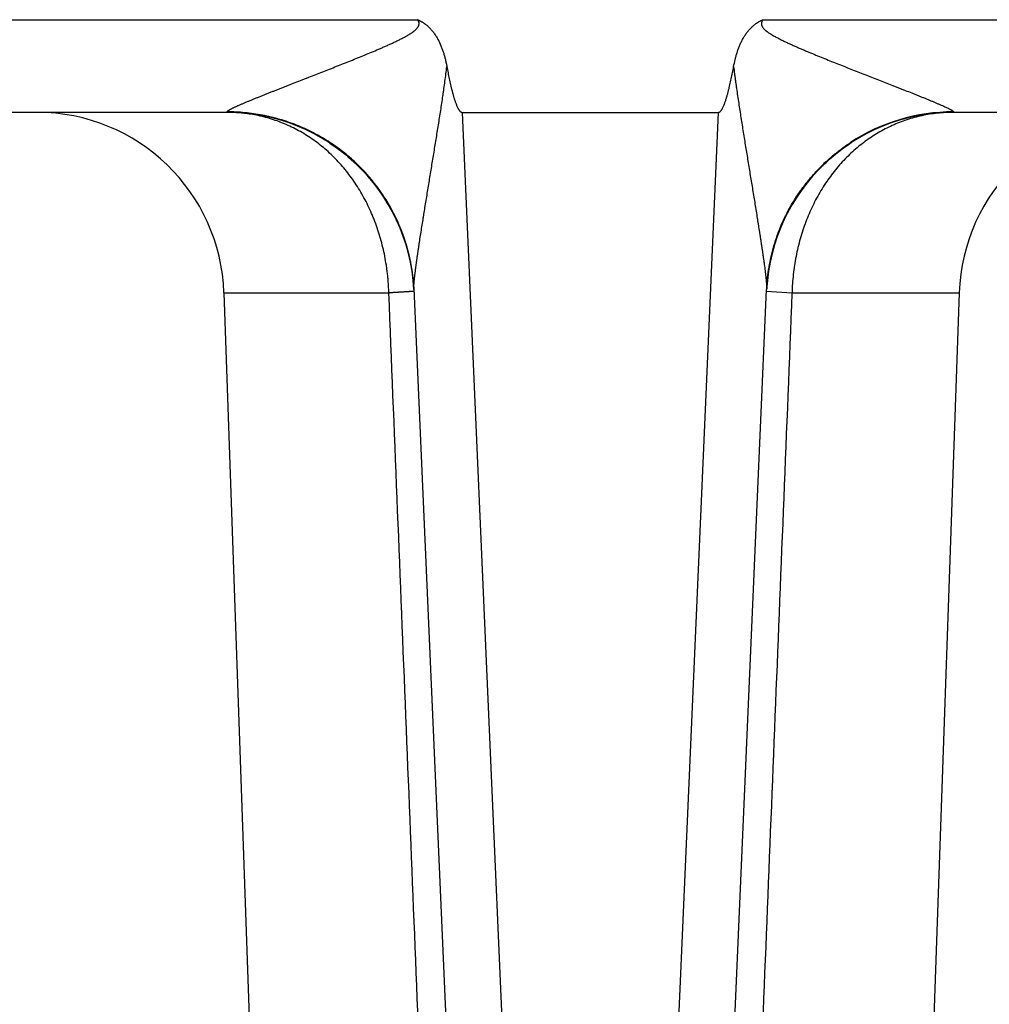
# Model space of a CAD drawing. Header units: inches. Extents: x 0 to 34, y 0 to 22.
# Tile 188 of 224: x 19.721 to 20.24, y 9.567 to 10.094. Entities that reach past the tile are written whole.
import ezdxf

# ---------------------------------------------------------------- set-up
doc = ezdxf.new("R2010")
doc.units = ezdxf.units.IN
doc.header["$LTSCALE"] = 1.87
doc.header["$MEASUREMENT"] = 0
doc.layers.get('0').update_dxf_attribs({"linetype": 'CONTINUOUS'})

msp = doc.modelspace()

# ---------------------------------------------------------------- linework, layer by layer
at = {"color": 7, "linetype": 'CONTINUOUS'}
for p, q in [((19.6081818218, 10.094029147), (19.9338259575, 10.094029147)), ((20.1185560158, 10.094029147), (20.9545743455, 10.094029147)), ((19.8319618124, 10.0444654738), (19.7100459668, 10.0444654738)), ((19.8319618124, 10.0444654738), (19.8319269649, 10.0447315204)), ((19.9576624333, 10.0444654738), (20.09471954, 10.0444654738)), ((19.9576624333, 10.0444654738), (19.9981487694, 9.1171759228)), ((20.0542332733, 9.1171775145), (20.09471954, 10.0444654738)), ((20.2204550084, 10.0447315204), (20.2204201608, 10.0444654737)), ((20.8527102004, 10.0444654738), (20.2204201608, 10.0444654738)), ((19.8868648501, 10.0280457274), (19.8876335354, 10.0275326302)), ((20.1656642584, 10.0281402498), (20.1658667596, 10.0282736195)), ((19.9159262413, 9.9987799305), (19.9167929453, 9.9974163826)), ((19.916597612, 9.9977277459), (19.9173995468, 9.9964319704)), ((19.917243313, 9.9966876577), (19.9179827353, 9.9954608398)), ((20.1348057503, 9.9961403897), (20.1351943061, 9.9967787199)), ((19.9178664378, 9.9956561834), (19.9185436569, 9.9945026)), ((19.9184681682, 9.9946326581), (19.9190833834, 9.9935568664)), ((19.919049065, 9.99361737), (19.9196096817, 9.9926105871)), ((19.9196029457, 9.992623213), (19.920150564, 9.9916125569)), ((19.9201033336, 9.991701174), (19.9206722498, 9.9906235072)), ((20.1319317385, 9.9910477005), (20.1322550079, 9.9916570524)), ((20.1322282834, 9.9916067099), (20.1325394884, 9.9921847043)), ((20.1325309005, 9.9921685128), (20.1328397, 9.9927330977)), ((20.1328305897, 9.9927169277), (20.1331547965, 9.9933004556)), ((20.1331297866, 9.9932560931), (20.1334763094, 9.9938705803)), ((20.1334386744, 9.9938046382), (20.13380436, 9.9944434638)), ((20.1337589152, 9.9943649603), (20.1341390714, 9.995019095)), ((20.1340922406, 9.9949394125), (20.1344805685, 9.9955974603)), ((20.1344404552, 9.9955303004), (20.134828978, 9.9961785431)), ((19.9205854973, 9.990790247), (19.9211752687, 9.9896436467)), ((19.9210503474, 9.9898898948), (19.9216601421, 9.9886731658)), ((19.9225774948, 9.986761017), (19.9231407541, 9.9855332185)), ((20.1292664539, 9.9855891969), (20.1295186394, 9.9861431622)), ((20.1294882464, 9.9860773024), (20.1297652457, 9.9866768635)), ((20.1297146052, 9.9865684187), (20.1300170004, 9.9872133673)), ((20.1299456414, 9.9870626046), (20.130274, 9.9877526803)), ((20.1301814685, 9.987559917), (20.1305363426, 9.9882948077)), ((20.1304222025, 9.9880604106), (20.1308041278, 9.9888397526)), ((20.1306679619, 9.988564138), (20.1310774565, 9.9893875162)), ((20.1309188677, 9.9890711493), (20.1313564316, 9.9899380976)), ((20.1311750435, 9.9895814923), (20.131641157, 9.990491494)), ((20.1314366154, 9.9900952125), (20.1317037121, 9.9906123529)), ((20.131641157, 9.990491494), (20.1319764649, 9.9911329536)), ((19.923010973, 9.9858196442), (19.9235161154, 9.9846894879)), ((19.9234282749, 9.9848883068), (19.9238784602, 9.9838544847)), ((19.923829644, 9.9839676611), (19.9242282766, 9.9830279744)), ((19.9242152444, 9.9830585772), (19.9245852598, 9.9821619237)), ((19.9245660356, 9.9822097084), (19.9249398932, 9.9812785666)), ((19.9248921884, 9.9813994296), (19.9252793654, 9.980409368)), ((20.1271000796, 9.9804034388), (20.1273155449, 9.9809573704)), ((20.1272778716, 9.9808617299), (20.1275156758, 9.9814639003)), ((20.1274592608, 9.9813225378), (20.1277200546, 9.9819730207)), ((20.1276443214, 9.9817859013), (20.1279287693, 9.9824847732)), ((20.1278331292, 9.982251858), (20.1281419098, 9.9829991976)), ((20.1280257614, 9.9827204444), (20.1283595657, 9.9835163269)), ((20.1282222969, 9.9831916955), (20.1285818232, 9.984036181)), ((20.128422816, 9.9836656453), (20.1288087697, 9.984558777)), ((20.1286274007, 9.9841423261), (20.1288361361, 9.9846217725)), ((20.1290404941, 9.9850841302), (20.1292770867, 9.9856122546)), ((19.9252070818, 9.9805970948), (19.9256039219, 9.9795551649)), ((19.9255109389, 9.9798029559), (19.925803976, 9.9790172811)), ((19.92572227, 9.9792349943), (19.9261287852, 9.9781190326)), ((19.9260864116, 9.9782403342), (19.9264942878, 9.9770806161)), ((19.9263584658, 9.9774723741), (19.9267658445, 9.976282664)), ((19.9266203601, 9.9767136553), (19.9268723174, 9.9759644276)), ((19.9267658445, 9.976282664), (19.9271145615, 9.9752249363)), ((19.9270259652, 9.9754968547), (19.9273473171, 9.9744954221)), ((20.1252158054, 9.9750640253), (20.1253711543, 9.9755432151)), ((20.125362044, 9.9755161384), (20.125529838, 9.9760243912)), ((20.1255047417, 9.9759496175), (20.1256919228, 9.9765076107)), ((20.1256503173, 9.9763851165), (20.1258574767, 9.9769929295)), ((20.1257988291, 9.9768226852), (20.1260265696, 9.9774804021)), ((20.1259503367, 9.9772623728), (20.1261992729, 9.9779700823)), ((20.1261049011, 9.9777042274), (20.12637566, 9.9784620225)), ((20.1262625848, 9.9781482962), (20.126555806, 9.9789562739)), ((20.1265875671, 9.9790432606), (20.1267549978, 9.9794942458)), ((20.1269258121, 9.9799476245), (20.1271195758, 9.9804533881)), ((19.9272753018, 9.9747223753), (19.9275708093, 9.9737761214)), ((19.9275144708, 9.973958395), (19.9277852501, 9.9730673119)), ((19.9277440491, 9.973204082), (19.9279907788, 9.9723695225)), ((19.9279644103, 9.9724591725), (19.9281875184, 9.9716833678)), ((19.9281756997, 9.9717241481), (19.9283780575, 9.9709995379)), ((19.9283756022, 9.971009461), (19.928571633, 9.9702858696)), ((19.9285551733, 9.9703484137), (19.9287565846, 9.9695836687)), ((20.1237111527, 9.9699118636), (20.1238618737, 9.9704789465)), ((20.1238331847, 9.9703711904), (20.1239725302, 9.9708862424)), ((20.123958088, 9.9708324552), (20.1240858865, 9.9712956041)), ((20.1240857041, 9.9712959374), (20.1243197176, 9.9721223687)), ((20.1242166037, 9.9717605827), (20.1244406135, 9.9725390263)), ((20.1243502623, 9.9722273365), (20.1245641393, 9.9729579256)), ((20.1244868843, 9.9726958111), (20.1246903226, 9.9733790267)), ((20.1246264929, 9.9731659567), (20.1248191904, 9.9738022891)), ((20.1247691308, 9.9736377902), (20.12495077, 9.9742276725)), ((20.1249148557, 9.9741113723), (20.1250850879, 9.9746551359)), ((19.9287263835, 9.9697008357), (19.9289330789, 9.9688934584)), ((19.9288894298, 9.9690671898), (19.9291012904, 9.9682157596)), ((19.9290447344, 9.9684470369), (19.9292614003, 9.9675510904)), ((19.9291927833, 9.9678395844), (19.9294135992, 9.9668999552)), ((19.9293340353, 9.9672440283), (19.9295580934, 9.9662628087)), ((19.929468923, 9.9666595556), (19.9296950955, 9.9656400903)), ((19.9295978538, 9.9660853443), (19.9297212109, 9.9655205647)), ((19.9296950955, 9.9656400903), (19.9298393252, 9.9649645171)), ((20.1224612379, 9.9645704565), (20.1225606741, 9.9650503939)), ((20.1225508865, 9.9650023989), (20.1227197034, 9.9657923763)), ((20.1226430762, 9.9654369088), (20.1228024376, 9.9661678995)), ((20.1227378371, 9.9658739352), (20.1228873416, 9.9665463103)), ((20.1228351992, 9.9663134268), (20.1229744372, 9.9669275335)), ((20.1229351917, 9.966755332), (20.1230637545, 9.9673115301)), ((20.1230378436, 9.967199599), (20.1231553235, 9.9676982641)), ((20.1231431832, 9.9676461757), (20.1233453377, 9.9684797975)), ((20.1232512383, 9.9680950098), (20.1234438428, 9.9688745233)), ((20.1233620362, 9.9685460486), (20.1235447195, 9.9692718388)), ((20.1234756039, 9.9689992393), (20.1236479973, 9.9696717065)), ((20.1235919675, 9.9694545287), (20.1237537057, 9.9700740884)), ((19.9299474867, 9.9644396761), (19.9300633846, 9.9638624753)), ((19.9300604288, 9.9638789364), (19.9301729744, 9.963299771)), ((19.9301636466, 9.9633499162), (19.9302767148, 9.962750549)), ((19.9302621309, 9.9628304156), (19.9303750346, 9.9622137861)), ((19.9303560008, 9.9623206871), (19.9304683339, 9.9616884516)), ((19.9304453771, 9.9618209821), (19.9305569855, 9.9611735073)), ((19.9305303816, 9.9613315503), (19.930641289, 9.960668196)), ((19.9306111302, 9.9608526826), (19.9307213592, 9.9601727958)), ((19.9306877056, 9.9603848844), (19.9307972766, 9.9596878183)), ((19.9307601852, 9.9599287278), (19.9308691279, 9.9592137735)), ((20.1215134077, 9.959217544), (20.1216338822, 9.9600037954)), ((20.1216228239, 9.9599353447), (20.1217242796, 9.9605698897)), ((20.1216975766, 9.9604034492), (20.1218317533, 9.9612133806)), ((20.1217774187, 9.9608922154), (20.1219022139, 9.9616229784)), ((20.121888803, 9.9615475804), (20.1220073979, 9.9622180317)), ((20.1219749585, 9.9620355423), (20.1221274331, 9.9628693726)), ((20.1220695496, 9.9625591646), (20.122207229, 9.9632905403)), ((20.1221997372, 9.963252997), (20.1223379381, 9.9639615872)), ((20.1222894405, 9.9637144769), (20.1224101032, 9.9643211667)), ((20.1223740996, 9.9641411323), (20.1224843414, 9.9646841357)), ((19.9308286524, 9.959484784), (19.9309539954, 9.9586352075)), ((19.9309370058, 9.95875117), (19.931011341, 9.958228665)), ((19.9310010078, 9.9583005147), (19.9311178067, 9.9574369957)), ((19.9310655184, 9.9578330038), (19.9311708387, 9.9570249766)), ((19.9311654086, 9.9570703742), (19.9312553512, 9.9563411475)), ((19.9312204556, 9.9566266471), (19.9313101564, 9.9558707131)), ((19.9312968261, 9.9559891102), (19.9313731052, 9.9553114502)), ((19.931350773, 9.9555111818), (19.9314247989, 9.9548234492)), ((19.9314080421, 9.9549863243), (19.931471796, 9.9543652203)), ((19.9314586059, 9.9544935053), (19.9315276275, 9.9537870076)), ((20.1208445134, 9.9536813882), (20.1209123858, 9.9543839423)), ((20.1208932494, 9.9541935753), (20.1209459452, 9.9547183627)), ((20.120943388, 9.9546901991), (20.1210101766, 9.9553203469)), ((20.121002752, 9.9552552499), (20.1210836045, 9.9559729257)), ((20.1210638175, 9.9558037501), (20.1211292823, 9.9563633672)), ((20.1211229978, 9.9563080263), (20.1212075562, 9.9569966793)), ((20.1211992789, 9.9569335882), (20.1212739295, 9.9575138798)), ((20.1212528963, 9.9573505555), (20.1213533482, 9.9581037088)), ((20.1213501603, 9.9580781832), (20.1214566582, 9.9588319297)), ((20.1214377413, 9.9587032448), (20.1215274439, 9.9593134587)), ((19.9315201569, 9.9538627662), (19.9315761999, 9.953252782)), ((19.9315739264, 9.95327451), (19.9316188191, 9.9527554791)), ((19.9315979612, 9.9529983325), (19.9316401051, 9.9524909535)), ((19.9316382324, 9.952518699), (19.9316746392, 9.9520496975)), ((19.9316732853, 9.9520723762), (19.9317162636, 9.9514862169)), ((19.9317139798, 9.9515131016), (19.9317477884, 9.9510164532)), ((19.9317469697, 9.9510351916), (19.9317783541, 9.9505392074)), ((19.931774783, 9.9505902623), (19.9318012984, 9.9501482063)), ((19.9317944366, 9.9502582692), (19.9318090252, 9.9499921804)), ((19.9318073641, 9.9501521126), (19.9702651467, 9.0693568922)), ((20.0821168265, 9.0693568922), (20.1205501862, 9.9496255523)), ((20.1205602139, 9.9499777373), (20.1205501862, 9.9496255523)), ((20.1205563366, 9.9496252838), (20.1205761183, 9.9500572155)), ((20.1205728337, 9.9499899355), (20.1205874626, 9.9502569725)), ((20.1205874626, 9.9502569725), (20.1206465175, 9.951201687)), ((20.1206465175, 9.951201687), (20.1206802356, 9.9516844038)), ((20.1206788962, 9.9516711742), (20.1207245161, 9.9522723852)), ((20.1207234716, 9.9522637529), (20.120761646, 9.9527329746)), ((20.1207592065, 9.952707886), (20.120805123, 9.9532413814)), ((20.1207996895, 9.9531835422), (20.1208553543, 9.9537940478)), ((19.8302579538, 9.9479554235), (19.9184526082, 9.9479554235)), ((19.8302579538, 9.9479554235), (19.8609301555, 9.0696184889)), ((20.1205153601, 9.9488270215), (20.1341109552, 9.9479555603)), ((20.1341108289, 9.9479554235), (20.2235175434, 9.9479554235)), ((20.2235175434, 9.9479554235), (20.1928453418, 9.0696184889))]:
    msp.add_line(p, q, dxfattribs=at)
for points in [[(20.1351844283, 9.9967623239), (20.1355470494, 9.9973487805), (20.1359169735, 9.9979378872), (20.1362943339, 9.9985296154), (20.1366792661, 9.9991239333), (20.1370719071, 9.9997208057), (20.1374723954, 10.000320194), (20.1378808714, 10.0009220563), (20.1382974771, 10.0015263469), (20.1387223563, 10.0021330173), (20.1391556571, 10.0027420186), (20.1395975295, 10.0033532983), (20.1400481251, 10.0039668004), (20.1405075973, 10.0045824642), (20.1409761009, 10.0052002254), (20.1414537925, 10.0058200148), (20.1419408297, 10.0064417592), (20.1424373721, 10.0070653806), (20.1429435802, 10.0076907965), (20.1434596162, 10.0083179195), (20.1439856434, 10.0089466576), (20.1445218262, 10.0095769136), (20.1450683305, 10.0102085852), (20.145625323, 10.0108415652), (20.1461930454, 10.0114758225), (20.1467732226, 10.012112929), (20.1473690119, 10.012755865), (20.1479837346, 10.0134075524), (20.1486208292, 10.0140707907), (20.1492838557, 10.0147482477), (20.1499765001, 10.0154424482), (20.1507046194, 10.0161577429), (20.1514882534, 10.0169115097), (20.1523409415, 10.0177133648), (20.1532534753, 10.0185510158), (20.1542144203, 10.0194109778), (20.1552196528, 10.0202871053), (20.1562705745, 10.0211782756), (20.1573687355, 10.022083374), (20.1585157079, 10.0230011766), (20.1597136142, 10.0239307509), (20.1609664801, 10.0248723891), (20.1622788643, 10.0258263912), (20.163655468, 10.0267927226), (20.1651017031, 10.0277713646), (20.1656642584, 10.0281402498)], [(19.8876335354, 10.0275326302), (19.8896064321, 10.0261790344), (19.8915958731, 10.0247387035), (19.8934556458, 10.0233231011), (19.8951956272, 10.0219348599), (19.8968219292, 10.0205784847), (19.8983443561, 10.0192544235), (19.8997793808, 10.0179556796), (19.9011433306, 10.0166731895), (19.9024494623, 10.0153987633), (19.9037021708, 10.0141315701), (19.9049037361, 10.0128725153), (19.9060563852, 10.0116223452), (19.9071622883, 10.0103816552), (19.9082235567, 10.0091508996), (19.9092422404, 10.0079303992), (19.9102201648, 10.006720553), (19.9111575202, 10.0055237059), (19.9120536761, 10.0043433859), (19.9129081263, 10.0031831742), (19.9137204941, 10.0020466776), (19.9144916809, 10.0009358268), (19.9152255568, 9.9998480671), (19.9159262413, 9.9987799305)], [(19.8882392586, 10.0271265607), (19.8891470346, 10.0265011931), (19.891089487, 10.0251124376), (19.8929178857, 10.0237395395), (19.8946455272, 10.0223806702), (19.896281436, 10.0210358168), (19.8978342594, 10.019704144), (19.8993118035, 10.0183844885), (19.9007191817, 10.0170772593), (19.9020605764, 10.0157831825), (19.9033400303, 10.0145026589), (19.9045614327, 10.0132357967), (19.9057279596, 10.0119830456), (19.9068418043, 10.0107456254), (19.907905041, 10.0095246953), (19.9089197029, 10.008321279), (19.9098877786, 10.007136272), (19.9108111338, 10.0059705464), (19.911691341, 10.0048251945), (19.9125298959, 10.0037012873), (19.9133282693, 10.0025998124), (19.9140879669, 10.0015215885), (19.9148113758, 10.0004660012), (19.9155014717, 9.9994312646), (19.9161610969, 9.9984154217)], [(19.92149875, 9.9889995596), (19.9221273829, 9.9877122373), (19.9225774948, 9.986761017)], [(19.9219314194, 9.9881188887), (19.9223489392, 9.9872477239), (19.92275187, 9.9863858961)], [(20.1288087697, 9.984558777), (20.1290491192, 9.9851040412), (20.1292664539, 9.9855891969)], [(20.1250637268, 9.9745867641), (20.1252221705, 9.9750846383), (20.125362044, 9.9755161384)], [(20.1264234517, 9.9785946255), (20.1267397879, 9.9794528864), (20.1269276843, 9.9799519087)], [(19.9298248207, 9.9650322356), (19.9299523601, 9.964417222), (19.9300604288, 9.9638789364)]]:
    msp.add_lwpolyline(points, dxfattribs=at)
for centre, radius, start, end in [((19.7303188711, 9.9444654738), 0.1, 2, 90), ((19.8319618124, 9.9444654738), 0.1, 2.9538674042, 90.0000274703), ((20.2204201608, 9.9444654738), 0.1, 90, 177.0461486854), ((20.2203829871, 9.944395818), 0.1003363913, 89.9588736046, 123.2598528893), ((20.3234566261, 9.9444654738), 0.1, 90, 178), ((20.188127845, 9.9444654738), 0.1, 80.6956137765, 80.7044949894), ((19.947070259, 9.9502313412), 0.0152510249, 180.3055263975, 180.7833406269), ((19.9449591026, 9.9501920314), 0.0131395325, 180.737801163, 182.4709346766), ((20.1042901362, 9.9502259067), 0.0162719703, 359.1261285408, 359.3969847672)]:
    msp.add_arc(centre, radius, start, end, dxfattribs=at)
for points, knots in [([(19.8319269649, 10.0447315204), (19.8319245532, 10.0447498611), (19.8319263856, 10.0447902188), (19.8319467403, 10.0448520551), (19.8319837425, 10.0449181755), (19.8320371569, 10.0449888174), (19.8321066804, 10.0450641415), (19.8321919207, 10.0451441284), (19.8322924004, 10.0452287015), (19.8324076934, 10.0453177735), (19.832537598, 10.0454111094), (19.8326819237, 10.0455083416), (19.8328400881, 10.0456094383), (19.8330756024, 10.0457534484), (19.8334004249, 10.0459407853), (19.833824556, 10.0461729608), (19.8342904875, 10.0464163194), (19.8347947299, 10.0466695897), (19.8353334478, 10.0469319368), (19.8359029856, 10.0472024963), (19.8365002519, 10.0474804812), (19.8371227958, 10.0477648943), (19.8377683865, 10.0480549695), (19.838668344, 10.0484536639), (19.8398369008, 10.0489614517), (19.8412850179, 10.0495797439), (19.8427861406, 10.0502108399), (19.8443323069, 10.0508520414), (19.8459163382, 10.0515027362), (19.8475328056, 10.0521617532), (19.849177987, 10.0528264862), (19.8508477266, 10.0534973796), (19.8525388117, 10.0541738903), (19.854248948, 10.0548551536), (19.8559764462, 10.0555397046), (19.8577189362, 10.0562282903), (19.8594745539, 10.0569211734), (19.8612424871, 10.0576168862), (19.8630216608, 10.0583151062), (19.8654125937, 10.0592525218), (19.8684217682, 10.0604311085), (19.8714441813, 10.0616121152), (19.8738755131, 10.0625627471), (19.8763221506, 10.0635196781), (19.8793928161, 10.0647210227), (19.8830902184, 10.066169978), (19.8868022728, 10.0676292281), (19.8905264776, 10.06909908), (19.8942603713, 10.0705807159), (19.8980016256, 10.0720756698), (19.9017479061, 10.0735860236), (19.9054966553, 10.0751148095), (19.9092448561, 10.0766664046), (19.9123634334, 10.0779833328), (19.9148537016, 10.0790562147), (19.9167188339, 10.0798725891), (19.9185793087, 10.0807029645), (19.9204339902, 10.0815493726), (19.9222804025, 10.0824165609), (19.9238100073, 10.0831599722), (19.9250258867, 10.0837716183), (19.9259333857, 10.0842398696), (19.9268354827, 10.0847189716), (19.9275812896, 10.0851295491), (19.9281738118, 10.0854655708), (19.9286159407, 10.0857217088), (19.9290553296, 10.0859826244), (19.9294915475, 10.0862489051), (19.9299242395, 10.0865209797), (19.930495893, 10.0868921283), (19.9311988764, 10.0873739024), (19.9318797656, 10.0878869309), (19.9324055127, 10.0883211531), (19.9327879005, 10.0886609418), (19.9331550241, 10.0890173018), (19.9335024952, 10.0893930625), (19.9338241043, 10.089791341), (19.9340646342, 10.0901441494), (19.9342336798, 10.0904406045), (19.9343468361, 10.0906703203), (19.9344437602, 10.0909074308), (19.9345223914, 10.0911512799), (19.9345817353, 10.0914006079), (19.9346193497, 10.0916542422), (19.9346333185, 10.091910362), (19.934622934, 10.0921667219), (19.9345887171, 10.092421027), (19.9345325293, 10.0926714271), (19.9344551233, 10.0929161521), (19.9343581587, 10.0931537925), (19.9342635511, 10.093345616), (19.9341805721, 10.0934951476), (19.9341149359, 10.0936053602), (19.934046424, 10.0937138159), (19.9339519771, 10.0938564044), (19.9338774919, 10.0939609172), (19.9338259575, 10.094029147)], [0, 0, 0, 0, 0.0004765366, 0.0010215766, 0.001663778, 0.00241988, 0.0032981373, 0.004301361, 0.0054292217, 0.0066801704, 0.0080536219, 0.0095491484, 0.0111625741, 0.0128888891, 0.0166601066, 0.0208207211, 0.0253440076, 0.0302006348, 0.0353563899, 0.0407795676, 0.0464434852, 0.0523270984, 0.058410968, 0.0646759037, 0.077683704, 0.0912327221, 0.1052382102, 0.1196319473, 0.1343521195, 0.1493526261, 0.1646008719, 0.1800618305, 0.1957084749, 0.2115209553, 0.2274830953, 0.2435766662, 0.2597865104, 0.2761038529, 0.292519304, 0.3090222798, 0.3422607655, 0.3757714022, 0.3926146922, 0.4095108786, 0.4434478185, 0.4775555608, 0.5118111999, 0.546196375, 0.5806954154, 0.6152948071, 0.6499830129, 0.6847499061, 0.7195864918, 0.7544847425, 0.7719548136, 0.7894376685, 0.8069324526, 0.8244384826, 0.8419548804, 0.8594809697, 0.8682474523, 0.8770161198, 0.8857868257, 0.8945594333, 0.8989465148, 0.9033340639, 0.9077220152, 0.9121104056, 0.9164992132, 0.9208884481, 0.9296676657, 0.9384480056, 0.9428390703, 0.9472304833, 0.9516221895, 0.9560141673, 0.9604064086, 0.9647988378, 0.9669959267, 0.9691932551, 0.9713907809, 0.9735886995, 0.9757869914, 0.9779857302, 0.9801849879, 0.9823848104, 0.9845852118, 0.9867861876, 0.9889875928, 0.9911894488, 0.9933917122, 0.9944930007, 0.9955942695, 0.9966957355, 0.9977973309, 1, 1, 1, 1]), ([(19.9338259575, 10.094029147), (19.933899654, 10.0939970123), (19.9340470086, 10.0939326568), (19.9342674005, 10.0938346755), (19.9344865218, 10.0937338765), (19.9347040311, 10.0936296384), (19.9349202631, 10.0935227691), (19.935135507, 10.0934139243), (19.935349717, 10.0933030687), (19.9356337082, 10.0931521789), (19.9359853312, 10.0929572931), (19.936540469, 10.0926324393), (19.9374903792, 10.0920284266), (19.9385221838, 10.0912565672), (19.9394938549, 10.0904134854), (19.9404246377, 10.0895252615), (19.941511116, 10.088337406), (19.9426946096, 10.0868117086), (19.9437640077, 10.0852041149), (19.9450453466, 10.0829725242), (19.9459952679, 10.0809267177), (19.946703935, 10.0791327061), (19.9471505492, 10.0779263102), (19.9476619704, 10.0764014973), (19.9481159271, 10.0748586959), (19.9484482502, 10.0736160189), (19.9487613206, 10.0723683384), (19.9491178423, 10.0708002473), (19.9493690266, 10.0695385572), (19.9494871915, 10.068906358)], [0, 0, 0, 0, 0.0078137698, 0.0156274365, 0.0234406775, 0.0312542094, 0.0390682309, 0.0468821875, 0.0546957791, 0.0625092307, 0.0781363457, 0.0937635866, 0.1250155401, 0.1875013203, 0.2187542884, 0.2500075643, 0.3125003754, 0.3749963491, 0.4374948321, 0.4999953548, 0.6249586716, 0.6562128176, 0.6874669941, 0.7499722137, 0.8124781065, 0.8437323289, 0.8749863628, 0.9374932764, 1, 1, 1, 1]), ([(20.1028948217, 10.0689065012), (20.1031311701, 10.0701707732), (20.1034644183, 10.0717447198), (20.1039334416, 10.0736162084), (20.1041825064, 10.0745482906), (20.1044471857, 10.0754760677), (20.1048222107, 10.0767065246), (20.1052315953, 10.0779263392), (20.1056779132, 10.0791328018), (20.1061501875, 10.0803293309), (20.1067931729, 10.0818037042), (20.1075128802, 10.0832424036), (20.1081375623, 10.0843669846), (20.1087961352, 10.0854720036), (20.1096867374, 10.0868121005), (20.1108708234, 10.0883374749), (20.1121750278, 10.0897618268), (20.11336397, 10.0908476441), (20.1143753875, 10.0916427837), (20.1151628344, 10.0922007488), (20.115841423, 10.0926324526), (20.1163965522, 10.0929573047), (20.1168186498, 10.0931908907), (20.1172460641, 10.0934145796), (20.1176780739, 10.0936292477), (20.1181146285, 10.0938345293), (20.1184085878, 10.0939649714), (20.1185560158, 10.094029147)], [0, 0, 0, 0, 0.1249970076, 0.156249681, 0.1875025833, 0.2187552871, 0.2500081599, 0.3125107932, 0.3437636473, 0.3750164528, 0.4375173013, 0.500017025, 0.5312698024, 0.5625224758, 0.6250183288, 0.6875114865, 0.7500018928, 0.8124883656, 0.8437396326, 0.8749906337, 0.9062413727, 0.9218678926, 0.9374943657, 0.9531207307, 0.9687472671, 0.9843735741, 1, 1, 1, 1]), ([(20.1185560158, 10.094029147), (20.1185044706, 10.0939609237), (20.118404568, 10.093822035), (20.1182647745, 10.0936068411), (20.1181370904, 10.0933842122), (20.1180239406, 10.0931538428), (20.1179277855, 10.0929158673), (20.1178504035, 10.0926711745), (20.1177931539, 10.0924210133), (20.1177586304, 10.0921667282), (20.1177481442, 10.0919103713), (20.1177619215, 10.0916542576), (20.1177987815, 10.0914005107), (20.117877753, 10.0910681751), (20.1180281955, 10.0906672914), (20.1182704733, 10.0902155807), (20.1185570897, 10.0897910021), (20.1188790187, 10.0893928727), (20.1192268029, 10.0890174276), (20.1195941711, 10.0886613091), (20.1199765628, 10.0883215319), (20.1205019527, 10.087886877), (20.1211828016, 10.0873737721), (20.1218858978, 10.0868921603), (20.1224576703, 10.0865211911), (20.1230345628, 10.0861584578), (20.1237643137, 10.0857191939), (20.1246511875, 10.0852115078), (20.1255465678, 10.0847194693), (20.1264483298, 10.0842397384), (20.1273558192, 10.0837714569), (20.1285719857, 10.0831603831), (20.1301012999, 10.0824163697), (20.1319478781, 10.0815495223), (20.1338024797, 10.0807029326), (20.1356630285, 10.0798727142), (20.1375281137, 10.0790562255), (20.1393965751, 10.0782512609), (20.1412674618, 10.0774560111), (20.143763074, 10.0764072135), (20.1468852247, 10.0751149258), (20.1506339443, 10.0735860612), (20.1543801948, 10.0720756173), (20.1581214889, 10.070580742), (20.1618554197, 10.0690991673), (20.1655796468, 10.0676293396), (20.169291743, 10.0661701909), (20.1729890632, 10.064721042), (20.1766685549, 10.0632812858), (20.180326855, 10.0618509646), (20.1839601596, 10.0604311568), (20.1869693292, 10.0592525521), (20.1893602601, 10.0583151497), (20.1911393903, 10.0576168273), (20.1929073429, 10.0569211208), (20.195239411, 10.0560010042), (20.1975525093, 10.0550862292), (20.199843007, 10.0541736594), (20.2015343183, 10.0534975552), (20.2032040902, 10.0528268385), (20.2048488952, 10.0521611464), (20.2064657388, 10.0515030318), (20.2080497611, 10.0508522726), (20.2095956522, 10.0502104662), (20.2110969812, 10.0495798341), (20.2125451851, 10.0489616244), (20.2139301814, 10.0483594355), (20.2152387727, 10.0477762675), (20.216454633, 10.0472171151), (20.2173990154, 10.0467640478), (20.2180912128, 10.0464160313), (20.2185575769, 10.0461730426), (20.2189819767, 10.0459410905), (20.2193606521, 10.0457220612), (20.219689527, 10.0455175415), (20.2199281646, 10.0453531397), (20.2200897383, 10.0452287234), (20.2201904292, 10.0451442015), (20.2202756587, 10.0450642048), (20.2203449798, 10.0449888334), (20.2203981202, 10.0449181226), (20.2204350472, 10.0448520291), (20.2204555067, 10.0447902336), (20.2204574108, 10.0447498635), (20.2204550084, 10.0447315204)], [0, 0, 0, 0, 0.0022027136, 0.0044054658, 0.0066078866, 0.0088101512, 0.0110119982, 0.0132135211, 0.0154144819, 0.0176148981, 0.0198147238, 0.0220139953, 0.0242127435, 0.0264110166, 0.0308034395, 0.0351960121, 0.0395884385, 0.0439806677, 0.0483727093, 0.0527645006, 0.0571559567, 0.0615470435, 0.0703274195, 0.0791066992, 0.0834959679, 0.087884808, 0.0966610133, 0.1054355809, 0.114208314, 0.1229790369, 0.1317477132, 0.1405143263, 0.1580404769, 0.1755570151, 0.1930631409, 0.2105580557, 0.2280410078, 0.2455111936, 0.2629677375, 0.2804097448, 0.3152465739, 0.3500136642, 0.3847020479, 0.4193016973, 0.4538010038, 0.4881864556, 0.5224423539, 0.5565501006, 0.5904871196, 0.6242271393, 0.6577379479, 0.6909766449, 0.7074796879, 0.7238950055, 0.7402125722, 0.7564229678, 0.7884779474, 0.8042903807, 0.8199387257, 0.8353997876, 0.850645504, 0.8656489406, 0.8803691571, 0.8947605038, 0.9087679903, 0.9223179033, 0.9353241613, 0.9476728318, 0.959223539, 0.9697982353, 0.9746535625, 0.9791814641, 0.9833444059, 0.9871118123, 0.9904492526, 0.9933190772, 0.9945720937, 0.9957013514, 0.9967043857, 0.9975813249, 0.9983361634, 0.998978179, 0.9995234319, 1, 1, 1, 1]), ([(19.931819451, 9.9501500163), (19.9318184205, 9.9503406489), (19.931823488, 9.9507378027), (19.9318468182, 9.9513584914), (19.9318787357, 9.9520198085), (19.931925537, 9.9527131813), (19.9319832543, 9.9534299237), (19.9320490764, 9.9541707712), (19.9321084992, 9.9548029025), (19.9321595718, 9.9553187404), (19.9322137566, 9.9558443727), (19.9322858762, 9.9565091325), (19.9323776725, 9.9573158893), (19.9324742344, 9.9581345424), (19.9325748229, 9.9589642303), (19.932678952, 9.9598038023), (19.9327863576, 9.9606518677), (19.9328975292, 9.9615069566), (19.9330126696, 9.9623681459), (19.9331307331, 9.963235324), (19.9332506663, 9.9641086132), (19.9333723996, 9.964987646), (19.933537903, 9.9661691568), (19.9337505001, 9.9676557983), (19.9340126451, 9.9694501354), (19.934281, 9.9712575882), (19.9345542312, 9.9730768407), (19.9348318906, 9.9749064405), (19.9352089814, 9.9773631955), (19.9356904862, 9.980452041), (19.9362796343, 9.9841772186), (19.9367761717, 9.9872962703), (19.9371780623, 9.9898015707), (19.937584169, 9.9923181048), (19.9380966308, 9.9954726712), (19.9387150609, 9.9992681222), (19.9393373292, 10.003075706), (19.9399632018, 10.006893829), (19.9405916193, 10.0107213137), (19.9414324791, 10.0158407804), (19.9424852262, 10.0222575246), (19.9437430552, 10.0299767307), (19.9449882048, 10.0377191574), (19.9460065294, 10.0441857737), (19.9468011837, 10.0493701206), (19.9472871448, 10.0526156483), (19.9476677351, 10.0552148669), (19.948042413, 10.0578168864), (19.9484970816, 10.0610730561), (19.9490128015, 10.0649863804), (19.9493332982, 10.0675990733), (19.9494871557, 10.0689065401)], [0, 0, 0, 0, 0.0047621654, 0.0099199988, 0.0155155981, 0.0213007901, 0.0272792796, 0.0334778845, 0.0398802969, 0.0431397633, 0.0464267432, 0.0530803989, 0.0598431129, 0.0667099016, 0.0736724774, 0.0807208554, 0.087843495, 0.0950267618, 0.1022611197, 0.1095478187, 0.1168891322, 0.1242810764, 0.1317160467, 0.1466919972, 0.1617958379, 0.1770152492, 0.192337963, 0.2077513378, 0.2232428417, 0.2544276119, 0.2858439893, 0.3174561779, 0.3333241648, 0.3492277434, 0.3811337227, 0.41315981, 0.445290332, 0.4775108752, 0.5098113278, 0.5421829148, 0.6071112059, 0.6722476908, 0.737555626, 0.8030058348, 0.8357770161, 0.8685754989, 0.8849842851, 0.901399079, 0.9342455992, 0.9671134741, 1, 1, 1, 1]), ([(19.9494871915, 10.068906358), (19.9496889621, 10.0678270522), (19.9501027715, 10.0656703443), (19.9506514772, 10.0629806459), (19.9511142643, 10.0608339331), (19.9514750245, 10.0592268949), (19.9518515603, 10.0576234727), (19.9522466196, 10.0560245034), (19.952663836, 10.0544311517), (19.9531082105, 10.052845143), (19.9535070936, 10.0515317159), (19.9538489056, 10.050488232), (19.9541186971, 10.0497101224), (19.954404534, 10.0489377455), (19.9547100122, 10.0481728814), (19.9550402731, 10.0474183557), (19.9553425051, 10.0468018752), (19.9556067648, 10.0463205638), (19.9558186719, 10.0459673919), (19.9560474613, 10.0456248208), (19.9562975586, 10.0452974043), (19.956529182, 10.0450433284), (19.9567326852, 10.0448588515), (19.9568958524, 10.0447329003), (19.9570707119, 10.04462355), (19.9572579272, 10.0445365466), (19.9574564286, 10.0444791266), (19.9575938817, 10.0444654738), (19.9576624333, 10.0444654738)], [0, 0, 0, 0, 0.1250038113, 0.2500073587, 0.3125094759, 0.3750115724, 0.4375136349, 0.5000156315, 0.5625174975, 0.6250191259, 0.687520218, 0.7187713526, 0.7500224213, 0.7812733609, 0.8125240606, 0.8437741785, 0.8750229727, 0.8906485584, 0.9062738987, 0.921898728, 0.9375225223, 0.9531434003, 0.9609562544, 0.9687685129, 0.9765795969, 0.984388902, 0.9921956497, 1, 1, 1, 1]), ([(20.09471954, 10.0444654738), (20.0947880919, 10.0444654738), (20.0949255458, 10.0444791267), (20.0951240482, 10.0445365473), (20.0953112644, 10.0446235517), (20.0954861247, 10.044732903), (20.0956492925, 10.0448588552), (20.0958527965, 10.0450433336), (20.0960844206, 10.0452974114), (20.0963345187, 10.0456248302), (20.0965633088, 10.0459674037), (20.0967752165, 10.0463205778), (20.097039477, 10.0468018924), (20.0973417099, 10.0474183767), (20.0976719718, 10.048172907), (20.0979774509, 10.0489377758), (20.0982632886, 10.0497101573), (20.0985330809, 10.0504882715), (20.098874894, 10.0515317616), (20.0992737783, 10.0528451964), (20.0997181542, 10.0544312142), (20.1001353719, 10.0560245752), (20.1005304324, 10.0576235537), (20.1009069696, 10.0592269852), (20.1012677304, 10.0608340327), (20.1017305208, 10.0629807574), (20.1022792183, 10.0656704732), (20.1026930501, 10.0678271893), (20.1028948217, 10.0689065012)], [0, 0, 0, 0, 0.0078043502, 0.0156110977, 0.0234204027, 0.0312314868, 0.0390437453, 0.0468565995, 0.0624774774, 0.0781012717, 0.093726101, 0.1093514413, 0.124977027, 0.1562258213, 0.1874759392, 0.2187266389, 0.2499775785, 0.2812286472, 0.3124797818, 0.3749808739, 0.4374825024, 0.4999843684, 0.562486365, 0.6249884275, 0.687490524, 0.7499926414, 0.874996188, 1, 1, 1, 1]), ([(20.1028948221, 10.0689065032), (20.1030463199, 10.0675971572), (20.103287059, 10.0656349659), (20.1036272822, 10.0630216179), (20.1038900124, 10.0610634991), (20.1041595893, 10.0591069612), (20.104527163, 10.0565007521), (20.1050000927, 10.0532467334), (20.1055846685, 10.0493467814), (20.1061816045, 10.0454520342), (20.1067884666, 10.0415624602), (20.1076077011, 10.0363862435), (20.1086467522, 10.0299303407), (20.1099059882, 10.0222020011), (20.111169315, 10.0145002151), (20.1122207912, 10.0081005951), (20.1130576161, 10.0029979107), (20.1136811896, 9.999186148), (20.1143003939, 9.9953863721), (20.1149137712, 9.9916002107), (20.1154194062, 9.9884543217), (20.1158204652, 9.9859462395), (20.116217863, 9.983452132), (20.1166109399, 9.980965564), (20.1169980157, 9.9784869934), (20.1172839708, 9.9766384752), (20.1175658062, 9.9747980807), (20.1178440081, 9.9729671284), (20.1181183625, 9.9711466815), (20.1183862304, 9.9693375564), (20.1186467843, 9.9675415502), (20.1189017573, 9.9657613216), (20.1191484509, 9.9639992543), (20.1193847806, 9.9622583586), (20.1196103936, 9.9605430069), (20.119787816, 9.9591316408), (20.1199222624, 9.958019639), (20.1200179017, 9.9572008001), (20.1201081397, 9.9563938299), (20.1201933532, 9.9556006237), (20.1202725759, 9.9548228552), (20.1203442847, 9.9540623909), (20.1203976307, 9.9534408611), (20.1204364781, 9.952955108), (20.1204630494, 9.952600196), (20.1204865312, 9.9522512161), (20.1205069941, 9.9519091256), (20.120524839, 9.9515758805), (20.1205398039, 9.951252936), (20.120551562, 9.9509398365), (20.1205592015, 9.9506358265), (20.1205626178, 9.9503416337), (20.1205621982, 9.950148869), (20.1205612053, 9.9500546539)], [0, 0, 0, 0, 0.0329001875, 0.0493433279, 0.0657813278, 0.0822139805, 0.0986411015, 0.1314777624, 0.1642893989, 0.1970737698, 0.2298282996, 0.2625502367, 0.3278836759, 0.3930454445, 0.4579985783, 0.5226944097, 0.5549259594, 0.5870663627, 0.6191032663, 0.6510219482, 0.6828035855, 0.698634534, 0.7144206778, 0.7458434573, 0.7614715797, 0.7770373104, 0.7925324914, 0.807944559, 0.8232636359, 0.8384851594, 0.8535937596, 0.8685623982, 0.8833742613, 0.8980049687, 0.9124147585, 0.9265591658, 0.9335106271, 0.9403731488, 0.9471367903, 0.9537786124, 0.9602859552, 0.9666507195, 0.9728442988, 0.9758566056, 0.9788141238, 0.9817278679, 0.9845869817, 0.9873681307, 0.9900577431, 0.9926564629, 0.9951886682, 0.9976481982, 1, 1, 1, 1]), ([(19.9318073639, 9.9501521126), (19.931730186, 9.9517271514), (19.9315004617, 9.954874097), (19.9309306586, 9.9595723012), (19.9301368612, 9.964238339), (19.9287825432, 9.9704014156), (19.9265390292, 9.9779747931), (19.9235824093, 9.9853004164), (19.9208066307, 9.9909711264), (19.9185231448, 9.9951220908), (19.9160438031, 9.9991601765), (19.9133741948, 10.0030763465), (19.9105202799, 10.0068617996), (19.9064784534, 10.0117228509), (19.9009967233, 10.0174321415), (19.8949956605, 10.0225958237), (19.8899170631, 10.0263713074), (19.8859756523, 10.0290204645), (19.8819120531, 10.0314800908), (19.8777353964, 10.0337447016), (19.873455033, 10.0358091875), (19.8676233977, 10.0382884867), (19.8601212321, 10.0408657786), (19.8524076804, 10.0427218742), (19.8461533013, 10.043764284), (19.8414290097, 10.0443235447), (19.8366834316, 10.0446587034), (19.8335122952, 10.0447322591), (19.8319269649, 10.0447315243)], [0, 0, 0, 0, 0.0311720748, 0.0623448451, 0.0935192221, 0.1246959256, 0.1870413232, 0.2494041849, 0.2806025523, 0.3118069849, 0.3430179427, 0.3742358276, 0.405460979, 0.4366936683, 0.4991647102, 0.5616674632, 0.592939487, 0.6242192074, 0.6555064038, 0.6868007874, 0.7181020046, 0.7494096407, 0.8120246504, 0.8746590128, 0.9059906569, 0.9373251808, 0.9686618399, 1, 1, 1, 1]), ([(19.9184464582, 9.9480521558), (19.9184230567, 9.9488717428), (19.9183758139, 9.9501006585), (19.9182866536, 9.9517375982), (19.9182068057, 9.9529639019), (19.9181144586, 9.9541887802), (19.9179750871, 9.9558193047), (19.9177699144, 9.9578527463), (19.9174737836, 9.9602846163), (19.9170136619, 9.9635097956), (19.9163161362, 9.9675099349), (19.9152842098, 9.9722536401), (19.9140609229, 9.976924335), (19.9126495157, 9.9815101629), (19.9113170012, 9.9852587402), (19.9101600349, 9.9882042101), (19.908948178, 9.9911008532), (19.9073229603, 9.9946481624), (19.9051959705, 9.9987859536), (19.9029014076, 10.0027871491), (19.9004449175, 10.006643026), (19.8978323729, 10.010345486), (19.8950698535, 10.0138869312), (19.8921637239, 10.017260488), (19.889119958, 10.0204595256), (19.8859444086, 10.0234773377), (19.8826447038, 10.0263090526), (19.8792283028, 10.0289497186), (19.8757028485, 10.0313949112), (19.8720760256, 10.0336405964), (19.868355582, 10.0356831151), (19.8645492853, 10.0375193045), (19.8606647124, 10.0391461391), (19.856709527, 10.040560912), (19.8526916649, 10.0417615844), (19.8486193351, 10.0427463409), (19.8451874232, 10.0433857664), (19.8424240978, 10.043787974), (19.8403427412, 10.0440350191), (19.8386023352, 10.0441950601), (19.8372067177, 10.0442959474), (19.8361582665, 10.0443579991), (19.8351095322, 10.0444060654), (19.8337108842, 10.0444508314), (19.8326615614, 10.0444638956), (19.8319618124, 10.0444654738)], [0, 0, 0, 0, 0.0171308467, 0.0256926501, 0.0342512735, 0.042806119, 0.0513565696, 0.0684420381, 0.0855038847, 0.1025379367, 0.1365050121, 0.1703146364, 0.2039387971, 0.2373523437, 0.2705333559, 0.2870317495, 0.3034655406, 0.3361321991, 0.3685253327, 0.4006379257, 0.4324667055, 0.4640120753, 0.4952780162, 0.5262718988, 0.5570062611, 0.5874980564, 0.6177619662, 0.647814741, 0.6776750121, 0.7073630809, 0.7369006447, 0.7663104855, 0.7956182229, 0.824850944, 0.8540337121, 0.8831912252, 0.9123474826, 0.9269343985, 0.941528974, 0.956133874, 0.9634461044, 0.970763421, 0.9780771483, 0.985379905, 1, 1, 1, 1]), ([(20.2201943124, 10.0444650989), (20.2194956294, 10.0444629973), (20.2180990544, 10.0444409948), (20.2160069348, 10.0443529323), (20.2139199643, 10.0442099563), (20.2111467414, 10.0439465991), (20.2076970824, 10.0434806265), (20.2035941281, 10.0427035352), (20.199537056, 10.0417098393), (20.1955342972, 10.040500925), (20.1915940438, 10.0390786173), (20.1877243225, 10.0374451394), (20.1839331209, 10.0356028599), (20.1802282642, 10.0335547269), (20.1766175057, 10.0313039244), (20.1731085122, 10.0288539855), (20.1697086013, 10.026209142), (20.1664252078, 10.0233737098), (20.1632652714, 10.0203526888), (20.1592093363, 10.0160670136), (20.1544838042, 10.0102648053), (20.1494408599, 10.0026926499), (20.1450454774, 9.9945434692), (20.1419678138, 9.9873587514), (20.1398616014, 9.981397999), (20.1384599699, 9.9768131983), (20.1372459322, 9.9721439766), (20.1362228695, 9.9674019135), (20.135392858, 9.962599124), (20.1345455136, 9.9561247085), (20.1342070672, 9.951225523), (20.1341131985, 9.9479539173)], [0, 0, 0, 0, 0.0146256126, 0.0292342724, 0.0438283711, 0.0584092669, 0.0875419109, 0.1166589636, 0.14578352, 0.1749376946, 0.2041458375, 0.2334328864, 0.2628227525, 0.2923399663, 0.322007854, 0.3518489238, 0.381885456, 0.4121371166, 0.4426226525, 0.4733581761, 0.5356127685, 0.5989946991, 0.6635249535, 0.7291648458, 0.7623796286, 0.7958290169, 0.8294912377, 0.8633408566, 0.8973498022, 0.9314872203, 1, 1, 1, 1]), ([(20.1205761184, 9.9500572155), (20.1206694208, 9.9520014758), (20.120970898, 9.9558855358), (20.1217659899, 9.9616741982), (20.1229012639, 9.9674065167), (20.1243727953, 9.9730624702), (20.1261755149, 9.978622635), (20.1283032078, 9.9840678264), (20.1307485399, 9.9893792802), (20.1335030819, 9.9945386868), (20.1365573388, 9.9995282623), (20.1399007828, 10.0043308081), (20.1435218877, 10.0089297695), (20.1474081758, 10.0133092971), (20.1515462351, 10.0174542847), (20.1559218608, 10.0213504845), (20.1605197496, 10.0249843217), (20.1637226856, 10.0272236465), (20.1653554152, 10.0282953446)], [0, 0, 0, 0, 0.0624170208, 0.1248363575, 0.1872604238, 0.249691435, 0.3121315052, 0.3745826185, 0.4370466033, 0.4995251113, 0.5620195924, 0.6245312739, 0.6870611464, 0.7496099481, 0.812178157, 0.8747659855, 0.9373733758, 1, 1, 1, 1]), ([(19.9317405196, 9.9512645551), (19.9316270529, 9.9531479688), (19.9312922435, 9.9569092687), (19.9304682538, 9.9625127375), (19.9293250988, 9.9680605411), (19.9278664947, 9.9735344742), (19.926097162, 9.9789168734), (19.9240228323, 9.984190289), (19.921650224, 9.9893376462), (19.9189870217, 9.9943422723), (19.9160418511, 9.9991879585), (19.9128242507, 10.0038590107), (19.9093446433, 10.0083402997), (19.905614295, 10.0126173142), (19.9016453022, 10.0166761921), (19.8974504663, 10.0205038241), (19.8930435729, 10.0240876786), (19.8899737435, 10.0263066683), (19.8884086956, 10.0273715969)], [0, 0, 0, 0, 0.062418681, 0.1248399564, 0.1872661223, 0.2496992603, 0.3121413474, 0.3745942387, 0.4370596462, 0.4995391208, 0.5620340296, 0.6245455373, 0.6870745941, 0.7496219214, 0.8121880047, 0.8747730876, 0.9373771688, 1, 1, 1, 1]), ([(19.9184525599, 9.9479553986), (19.9185164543, 9.9479606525), (19.9186434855, 9.9479811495), (19.9187990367, 9.9480199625), (19.9189230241, 9.9480521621), (19.9190158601, 9.9480751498), (19.9191088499, 9.9480953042), (19.9192022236, 9.9481108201), (19.9192957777, 9.948122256), (19.9194205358, 9.948133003), (19.9195765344, 9.9481397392), (19.9197631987, 9.9481424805), (19.9199488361, 9.9481455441), (19.9201330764, 9.9481534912), (19.9203158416, 9.9481645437), (19.9204972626, 9.9481775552), (19.9206774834, 9.9481912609), (19.9208566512, 9.9482042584), (19.9210934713, 9.9482197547), (19.9213868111, 9.9482369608), (19.9217353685, 9.9482569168), (19.9220791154, 9.9482780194), (19.9224180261, 9.9482991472), (19.9227520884, 9.9483195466), (19.9230812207, 9.9483393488), (19.9234053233, 9.9483588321), (19.923724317, 9.9483779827), (19.9241392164, 9.9484027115), (19.9246445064, 9.9484329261), (19.9254162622, 9.9484797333), (19.9263241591, 9.9485357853), (19.9273433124, 9.9485968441), (19.9282656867, 9.9486541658), (19.9289722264, 9.9486993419), (19.9294864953, 9.9487330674), (19.9298330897, 9.9487566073), (19.9301531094, 9.948779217), (19.9304462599, 9.9488007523), (19.9307122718, 9.9488211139), (19.9309508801, 9.948840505), (19.9311324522, 9.9488564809), (19.9312638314, 9.9488688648), (19.9313519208, 9.9488776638), (19.9314329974, 9.9488862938), (19.9315070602, 9.9488945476), (19.9315741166, 9.9489023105), (19.9316341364, 9.9489101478), (19.9316795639, 9.9489178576), (19.9317123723, 9.9489238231), (19.9317343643, 9.9489276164), (19.9317546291, 9.9489306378), (19.9317732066, 9.948932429), (19.9317900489, 9.948934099), (19.9318052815, 9.9489370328), (19.9318167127, 9.948941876), (19.9318244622, 9.9489476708), (19.9318311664, 9.9489543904), (19.9318368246, 9.9489612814), (19.9318423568, 9.9489665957), (19.9318458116, 9.9489684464), (19.9318484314, 9.9489680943), (19.9318501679, 9.9489668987), (19.9318517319, 9.9489648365), (19.9318539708, 9.9489602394), (19.9318563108, 9.9489515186), (19.931858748, 9.9489374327), (19.9318609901, 9.948918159), (19.9318630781, 9.9488933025), (19.9318650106, 9.9488624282), (19.9318661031, 9.9488397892), (19.9318666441, 9.9488273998)], [0, 0, 0, 0, 0.0141463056, 0.0283062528, 0.0353742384, 0.0424125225, 0.049408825, 0.0563634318, 0.06329035, 0.0702006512, 0.0839892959, 0.0977318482, 0.111394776, 0.1249546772, 0.1384192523, 0.1517958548, 0.1650887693, 0.1783010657, 0.1914340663, 0.2174560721, 0.2431393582, 0.2684715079, 0.2934487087, 0.3180674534, 0.342321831, 0.3662052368, 0.3897119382, 0.4128365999, 0.4579179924, 0.5014066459, 0.5834425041, 0.6586327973, 0.7266926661, 0.7873629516, 0.8148537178, 0.8404131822, 0.8640173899, 0.8856440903, 0.9052730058, 0.9228862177, 0.9384678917, 0.9454924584, 0.9520043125, 0.958001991, 0.9634835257, 0.9684477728, 0.9728975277, 0.976837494, 0.9786133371, 0.9802556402, 0.9817619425, 0.9831327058, 0.9843732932, 0.9854960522, 0.9865458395, 0.9870761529, 0.9876215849, 0.9886378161, 0.9890333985, 0.9893258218, 0.9894532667, 0.9895959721, 0.989778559, 0.9900190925, 0.9907200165, 0.9917594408, 0.9931746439, 0.9949987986, 0.9972635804, 1, 1, 1, 1]), ([(19.9534999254, 9.0696184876), (19.9520602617, 9.1062153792), (19.9499001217, 9.1611108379), (19.9470140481, 9.2343047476), (19.9448453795, 9.2892004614), (19.9426714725, 9.3440962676), (19.9404910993, 9.3989921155), (19.9383048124, 9.4538880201), (19.9353827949, 9.5270828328), (19.9317187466, 9.6185765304), (19.9273091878, 9.7283691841), (19.9228878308, 9.8381622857), (19.9199323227, 9.9113576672), (19.9184526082, 9.9479554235)], [0, 0, 0, 0, 0.124995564, 0.1874938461, 0.2499924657, 0.3124914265, 0.3749907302, 0.4374903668, 0.4999903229, 0.6249911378, 0.7499930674, 0.8749960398, 1, 1, 1, 1]), ([(20.1341108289, 9.9479554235), (20.1311534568, 9.8747601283), (20.1252549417, 9.7283701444), (20.1164607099, 9.5087850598), (20.1077260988, 9.2892018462), (20.1019474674, 9.1428127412), (20.0990706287, 9.0696184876)], [0, 0, 0, 0, 0.2500069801, 0.5000096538, 0.7500075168, 1, 1, 1, 1])]:
    msp.add_open_spline(points, degree=3, knots=knots, dxfattribs=at)
msp.add_open_spline([(19.9318042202, 9.9500911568), (19.9318032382, 9.9501113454), (19.9318022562, 9.9501315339), (19.9318012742, 9.9501517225)], degree=3, dxfattribs=at)

doc.saveas('drawing.dxf')
